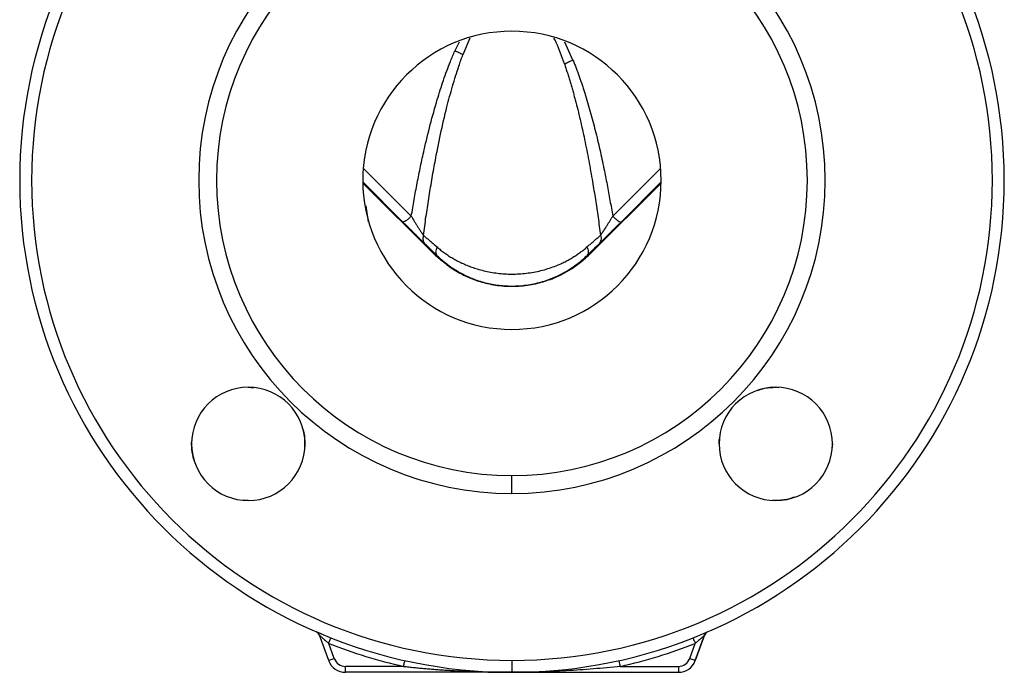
# Model space of a CAD drawing. Header units: millimetres. Extents: x 1043 to 2166, y -155 to 698.
# Tile 9 of 30: x 1366 to 1531, y 87 to 196. Entities that reach past the tile are written whole.
import ezdxf

# ---------------------------------------------------------------- set-up
doc = ezdxf.new("R2010")
doc.units = ezdxf.units.MM

msp = doc.modelspace()

# ---------------------------------------------------------------- linework, layer by layer
at = {"color": 8, "linetype": 'Continuous', "lineweight": 25}
for p, q in [((1441.01, 193.37), (1439.84, 190.57)), ((1439.22, 192.7), (1438.5, 191.22)), ((1458.29, 189.69), (1456.94, 192.7)), ((1431.2, 163.49), (1423.16, 171.58)), ((1472.99, 171.58), (1464.95, 163.49)), ((1430.34, 161.98), (1429.8, 162.51)), ((1466.35, 162.51), (1465.81, 161.98))]:
    msp.add_line(p, q, dxfattribs=at)
at = {"color": 7, "linetype": 'Continuous', "lineweight": 25}
for p, q in [((1429.8, 162.51), (1423.07, 169.28)), ((1435.07, 157.05), (1423.08, 169.05)), ((1461.07, 157.05), (1473.07, 169.05)), ((1473.07, 169.28), (1466.35, 162.51)), ((1424.05, 162.58), (1423.61, 165.21)), ((1435.49, 156.92), (1435.38, 156.82)), ((1460.66, 156.92), (1460.77, 156.82)), ((1492.27, 134.82), (1492.78, 134.77)), ((1394.38, 125.32), (1394.43, 125.82)), ((1413.38, 125.32), (1413.33, 124.81)), ((1501.77, 125.32), (1501.68, 124.44)), ((1448.07, 117.01), (1448.07, 120.01)), ((1403.88, 115.82), (1403.01, 115.9)), ((1492.27, 115.82), (1491.76, 115.87)), ((1417.36, 88.98), (1415.81, 93.24)), ((1478.79, 88.98), (1480.34, 93.24)), ((1480.17, 92.78), (1478.79, 88.98)), ((1480.34, 93.24), (1480.18, 92.79)), ((1480.34, 93.24), (1480.47, 93.49)), ((1418.29, 89.33), (1417.37, 91.86)), ((1477.85, 89.33), (1478.77, 91.86)), ((1420.17, 87.01), (1420.17, 88.01)), ((1429.91, 88.01), (1420.17, 88.01)), ((1448.07, 89.01), (1448.07, 87.01)), ((1466.24, 88.01), (1475.97, 88.01)), ((1475.97, 88.01), (1475.97, 87.01)), ((1448.07, 87.01), (1420.17, 87.01)), ((1448.07, 87.01), (1475.97, 87.01))]:
    msp.add_line(p, q, dxfattribs=at)
at = {"color": 7, "linetype": 'Continuous', "lineweight": 25, "flags": 128}
for points in [[(1417.36, 88.98), (1417.37, 88.99), (1417.43, 89.01), (1417.51, 89.04), (1417.63, 89.08), (1417.77, 89.14), (1417.94, 89.19), (1418.11, 89.26), (1418.29, 89.33)], [(1477.85, 89.33), (1478.04, 89.26), (1478.21, 89.19), (1478.37, 89.14), (1478.52, 89.08), (1478.63, 89.04), (1478.72, 89.01), (1478.77, 88.99), (1478.79, 88.98)], [(1466.24, 88.01), (1466.16, 88.38), (1466.09, 88.7), (1466.04, 88.91), (1466.02, 88.99)]]:
    msp.add_lwpolyline(points, dxfattribs=at)
at = {"color": 7, "linetype": 'Continuous', "lineweight": 25}
for centre, radius, start, end in [((1448.07, 169.51), 82.5, 90, 270), ((1448.07, 169.51), 82.5, 270, 90), ((1448.07, 169.51), 80.5, 90, 270), ((1448.07, 169.51), 80.5, 270, 90), ((1448.07, 169.51), 52.5, 90, 270), ((1448.07, 169.51), 52.5, 270, 90), ((1448.07, 169.51), 49.5, 90, 270), ((1448.07, 169.51), 49.5, 270, 90), ((1448.07, 169.51), 25, 90, 270), ((1448.07, 169.51), 25, 270, 90), ((1403.88, 125.32), 9.5, 90, 270), ((1403.88, 125.32), 9.5, 270, 90), ((1492.27, 125.32), 9.5, 0, 180), ((1492.27, 125.32), 9.5, 180, 0), ((1481.28, 92.9), 1, 113.434, 160.0006), ((1448.07, 169.51), 83.5, 248.4279, 257.4345), ((1448.07, 169.51), 83.5, 282.5655, 291.5721), ((1420.17, 90.01), 2, 200, 270), ((1475.97, 90.01), 2, 270, 340), ((1420.17, 90.01), 3, 200, 270), ((1475.97, 90.01), 3, 270, 340)]:
    msp.add_arc(centre, radius, start, end, dxfattribs=at)
at = {"color": 8, "linetype": 'Continuous', "lineweight": 25}
msp.add_open_spline([(1456.85, 189.05), (1456.44, 190.25), (1455.94, 191.73), (1455.24, 193.12), (1455.11, 193.38)], degree=3, knots=[0, 0, 0, 0, 0.817576, 1, 1, 1, 1], dxfattribs=at)
at = {"color": 7, "linetype": 'Continuous', "lineweight": 25}
for points, knots in [([(1431.2, 163.49), (1431.28, 163.96), (1431.43, 164.89), (1431.67, 166.28), (1431.93, 167.68), (1432.19, 169.07), (1432.46, 170.46), (1432.75, 171.84), (1433.04, 173.23), (1433.56, 175.57), (1434.36, 178.86), (1435.44, 182.76), (1436.56, 186.29), (1437.45, 188.7), (1438.11, 190.34), (1438.37, 190.92), (1438.5, 191.22)], [0, 0, 0, 0, 0.049292, 0.098584, 0.147876, 0.197168, 0.246459, 0.295751, 0.345043, 0.394335, 0.54648, 0.698623, 0.81591, 0.933195, 0.966597, 1, 1, 1, 1]), ([(1433.24, 160.29), (1433.31, 160.81), (1433.44, 161.84), (1433.66, 163.38), (1433.89, 164.93), (1434.12, 166.47), (1434.37, 168.01), (1434.63, 169.55), (1434.89, 171.09), (1435.36, 173.66), (1436.08, 177.25), (1437.06, 181.48), (1438.08, 185.29), (1438.89, 187.88), (1439.49, 189.63), (1439.73, 190.26), (1439.84, 190.57)], [0, 0, 0, 0, 0.050274, 0.100547, 0.150821, 0.201095, 0.251369, 0.301643, 0.351917, 0.402191, 0.554198, 0.706204, 0.82094, 0.935674, 0.967836, 1, 1, 1, 1]), ([(1439.84, 190.57), (1439.64, 190.68), (1439.42, 190.79), (1438.96, 191.01), (1438.73, 191.12), (1438.5, 191.22)], [0, 0, 0, 0, 0.5, 0.5, 1, 1, 1, 1]), ([(1456.85, 189.05), (1457.06, 189.15), (1457.29, 189.27), (1457.78, 189.49), (1458.04, 189.6), (1458.29, 189.69)], [0, 0, 0, 0, 0.5, 0.5, 1, 1, 1, 1]), ([(1456.85, 189.05), (1456.94, 188.8), (1457.11, 188.3), (1457.35, 187.55), (1457.59, 186.8), (1457.82, 186.05), (1458.04, 185.3), (1458.26, 184.54), (1458.46, 183.78), (1458.9, 182.18), (1459.51, 179.71), (1460.26, 176.31), (1460.94, 172.83), (1461.54, 169.48), (1462.06, 166.3), (1462.5, 163.3), (1462.77, 161.29), (1462.91, 160.29)], [0, 0, 0, 0, 0.026699, 0.053398, 0.080097, 0.106795, 0.133494, 0.160193, 0.186892, 0.213591, 0.329839, 0.446088, 0.568469, 0.69085, 0.7939, 0.89695, 1, 1, 1, 1]), ([(1458.29, 189.69), (1458.38, 189.47), (1458.57, 189.01), (1458.83, 188.31), (1459.09, 187.62), (1459.34, 186.92), (1459.58, 186.22), (1459.82, 185.52), (1460.05, 184.81), (1460.53, 183.31), (1461.21, 181), (1462.04, 177.85), (1462.8, 174.67), (1463.45, 171.65), (1464.01, 168.81), (1464.5, 166.15), (1464.8, 164.38), (1464.95, 163.49)], [0, 0, 0, 0, 0.02734, 0.0546797, 0.0820195, 0.1093593, 0.1366991, 0.1640388, 0.1913785, 0.2187181, 0.3383294, 0.4579414, 0.5795185, 0.701096, 0.8007306, 0.9003652, 1, 1, 1, 1]), ([(1431.2, 163.49), (1431.03, 163.34), (1430.87, 163.19), (1430.55, 162.93), (1430.41, 162.81), (1430.16, 162.63), (1430.05, 162.57), (1429.89, 162.5), (1429.83, 162.49), (1429.8, 162.51)], [0, 0, 0, 0, 0.25, 0.25, 0.5, 0.5, 0.75, 0.75, 1, 1, 1, 1]), ([(1431.2, 163.49), (1431.24, 163.42), (1431.33, 163.26), (1431.47, 163.03), (1431.61, 162.8), (1431.75, 162.57), (1431.89, 162.34), (1432.03, 162.11), (1432.18, 161.88), (1432.32, 161.65), (1432.46, 161.43), (1432.6, 161.21), (1432.74, 161.01), (1432.87, 160.81), (1433, 160.63), (1433.12, 160.45), (1433.2, 160.35), (1433.24, 160.29)], [0, 0, 0, 0, 0.068127, 0.136232, 0.20433, 0.272423, 0.34052, 0.408638, 0.476774, 0.544891, 0.613011, 0.681162, 0.74492, 0.808676, 0.872433, 0.936182, 1, 1, 1, 1]), ([(1462.91, 160.29), (1462.93, 160.32), (1462.98, 160.38), (1463.05, 160.48), (1463.12, 160.58), (1463.19, 160.69), (1463.27, 160.8), (1463.34, 160.91), (1463.42, 161.02), (1463.49, 161.14), (1463.57, 161.25), (1463.65, 161.37), (1463.73, 161.49), (1463.81, 161.62), (1463.88, 161.74), (1464.02, 161.95), (1464.21, 162.27), (1464.46, 162.68), (1464.71, 163.09), (1464.87, 163.36), (1464.95, 163.49)], [0, 0, 0, 0, 0.037074, 0.074112, 0.11113, 0.148147, 0.185169, 0.222191, 0.259208, 0.296226, 0.333248, 0.370268, 0.40728, 0.444279, 0.481275, 0.518276, 0.638736, 0.759142, 0.879551, 1, 1, 1, 1]), ([(1464.95, 163.49), (1465.1, 163.35), (1465.26, 163.2), (1465.58, 162.94), (1465.73, 162.82), (1466, 162.63), (1466.11, 162.57), (1466.27, 162.5), (1466.32, 162.49), (1466.35, 162.51)], [0, 0, 0, 0, 0.25, 0.25, 0.5, 0.5, 0.75, 0.75, 1, 1, 1, 1]), ([(1433.47, 158.88), (1433.22, 159.12), (1432.71, 159.62), (1431.77, 160.55), (1430.96, 161.35), (1430.49, 161.83), (1430.34, 161.98)], [0, 0, 0, 0, 0.289258, 0.578883, 0.868644, 1, 1, 1, 1]), ([(1465.81, 161.98), (1465.66, 161.83), (1465.18, 161.35), (1464.38, 160.55), (1463.43, 159.62), (1462.93, 159.12), (1462.67, 158.88)], [0, 0, 0, 0, 0.131356, 0.421118, 0.710743, 1, 1, 1, 1]), ([(1433.24, 160.29), (1433.23, 160.25), (1433.2, 160.17), (1433.18, 160.04), (1433.16, 159.92), (1433.15, 159.79), (1433.15, 159.67), (1433.16, 159.56), (1433.18, 159.44), (1433.21, 159.33), (1433.24, 159.23), (1433.29, 159.13), (1433.34, 159.04), (1433.4, 158.96), (1433.45, 158.9), (1433.47, 158.88)], [0, 0, 0, 0, 0.076809, 0.153723, 0.230691, 0.307674, 0.384646, 0.461594, 0.538514, 0.61541, 0.692294, 0.769179, 0.846083, 0.923019, 1, 1, 1, 1]), ([(1433.24, 160.29), (1433.32, 160.23), (1433.47, 160.1), (1433.71, 159.89), (1433.95, 159.68), (1434.2, 159.47), (1434.45, 159.25), (1434.71, 159.03), (1434.97, 158.8), (1435.23, 158.57), (1435.41, 158.42), (1435.51, 158.34)], [0, 0, 0, 0, 0.111104, 0.222225, 0.333344, 0.444456, 0.555566, 0.666677, 0.777789, 0.888899, 1, 1, 1, 1]), ([(1460.64, 158.34), (1460.73, 158.41), (1460.9, 158.56), (1461.15, 158.78), (1461.4, 159), (1461.65, 159.21), (1461.89, 159.42), (1462.13, 159.62), (1462.38, 159.84), (1462.64, 160.06), (1462.82, 160.22), (1462.91, 160.29)], [0, 0, 0, 0, 0.105595, 0.211194, 0.316792, 0.42239, 0.527988, 0.633588, 0.739188, 0.869595, 1, 1, 1, 1]), ([(1462.91, 160.29), (1462.99, 160.02), (1463.02, 159.74), (1462.93, 159.25), (1462.82, 159.03), (1462.67, 158.88)], [0, 0, 0, 0, 0.5, 0.5, 1, 1, 1, 1]), ([(1433.47, 158.88), (1433.68, 158.68), (1434.11, 158.26), (1434.79, 157.6), (1435.25, 157.15), (1435.49, 156.92)], [0, 0, 0, 0, 0.344492, 0.677543, 1, 1, 1, 1]), ([(1460.66, 156.92), (1460.83, 157.09), (1461.18, 157.43), (1461.69, 157.93), (1462.19, 158.41), (1462.52, 158.73), (1462.67, 158.88)], [0, 0, 0, 0, 0.240715, 0.487366, 0.740329, 1, 1, 1, 1]), ([(1435.38, 156.82), (1435.28, 156.91), (1435.13, 157.04), (1435.07, 157.06), (1435.07, 157.05)], [0, 0, 0, 0, 0.504957, 1, 1, 1, 1]), ([(1435.51, 158.34), (1435.44, 158.2), (1435.38, 158.06), (1435.3, 157.78), (1435.28, 157.65), (1435.28, 157.4), (1435.3, 157.28), (1435.37, 157.08), (1435.42, 156.99), (1435.49, 156.92)], [0, 0, 0, 0, 0.25, 0.25, 0.5, 0.5, 0.75, 0.75, 1, 1, 1, 1]), ([(1435.38, 156.82), (1435.4, 156.8), (1435.45, 156.75), (1435.53, 156.68), (1435.62, 156.61), (1435.71, 156.52), (1435.81, 156.44), (1435.91, 156.35), (1436.03, 156.25), (1436.14, 156.15), (1436.27, 156.05), (1436.4, 155.94), (1436.54, 155.83), (1436.68, 155.72), (1436.83, 155.6), (1437.11, 155.39), (1437.56, 155.06), (1438.21, 154.62), (1438.93, 154.18), (1440.08, 153.56), (1441.8, 152.79), (1444.29, 152.06), (1447.08, 151.69), (1449.97, 151.76), (1452.7, 152.27), (1455.02, 153.06), (1456.92, 153.99), (1458.39, 154.9), (1459.56, 155.77), (1460.2, 156.32), (1460.52, 156.6), (1460.66, 156.72), (1460.73, 156.78), (1460.77, 156.82)], [0, 0, 0, 0, 0.008761, 0.017516, 0.026268, 0.03502, 0.043771, 0.052523, 0.061276, 0.07003, 0.078783, 0.087536, 0.096288, 0.10504, 0.113791, 0.122543, 0.153575, 0.184606, 0.215639, 0.246672, 0.321047, 0.395409, 0.473354, 0.551292, 0.628328, 0.705387, 0.771013, 0.836636, 0.897913, 0.95918, 0.972782, 0.986386, 1, 1, 1, 1]), ([(1435.49, 156.92), (1435.59, 156.83), (1435.79, 156.63), (1436.1, 156.35), (1436.42, 156.07), (1436.74, 155.8), (1437.08, 155.54), (1437.42, 155.28), (1437.78, 155.02), (1438.14, 154.78), (1438.51, 154.54), (1438.89, 154.31), (1439.27, 154.08), (1439.67, 153.87), (1440.07, 153.66), (1440.48, 153.47), (1440.9, 153.28), (1441.33, 153.1), (1441.76, 152.93), (1442.78, 152.56), (1444.45, 152.1), (1446.83, 151.78), (1449.29, 151.77), (1451.74, 152.11), (1454.11, 152.77), (1455.82, 153.51), (1456.97, 154.14), (1457.66, 154.55), (1458.31, 154.98), (1458.94, 155.44), (1459.55, 155.91), (1460.12, 156.41), (1460.48, 156.75), (1460.66, 156.92)], [0, 0, 0, 0, 0.016443, 0.032894, 0.04935, 0.06581, 0.082271, 0.098733, 0.115194, 0.131653, 0.148111, 0.164567, 0.181023, 0.197478, 0.213934, 0.230392, 0.24685, 0.263308, 0.279766, 0.296224, 0.377367, 0.458501, 0.539631, 0.624295, 0.70897, 0.793656, 0.823132, 0.852608, 0.88209, 0.911576, 0.941062, 0.97054, 1, 1, 1, 1]), ([(1435.51, 158.34), (1435.6, 158.25), (1435.8, 158.08), (1436.11, 157.83), (1436.43, 157.58), (1436.76, 157.34), (1437.1, 157.11), (1437.44, 156.88), (1437.79, 156.65), (1438.15, 156.44), (1438.52, 156.23), (1438.9, 156.02), (1439.29, 155.82), (1439.68, 155.63), (1440.09, 155.45), (1440.5, 155.27), (1440.92, 155.11), (1441.34, 154.95), (1441.78, 154.8), (1442.79, 154.47), (1444.46, 154.07), (1446.84, 153.78), (1449.29, 153.78), (1451.74, 154.07), (1454.1, 154.66), (1455.81, 155.32), (1456.96, 155.87), (1457.64, 156.23), (1458.3, 156.62), (1458.93, 157.02), (1459.53, 157.44), (1460.1, 157.88), (1460.46, 158.18), (1460.64, 158.34)], [0, 0, 0, 0, 0.016452, 0.032909, 0.049369, 0.06583, 0.082292, 0.098754, 0.115217, 0.13168, 0.148141, 0.164601, 0.181059, 0.197518, 0.213979, 0.230441, 0.246903, 0.263364, 0.279824, 0.296285, 0.377402, 0.458511, 0.539616, 0.624263, 0.708921, 0.793591, 0.823077, 0.852562, 0.882053, 0.911545, 0.941035, 0.970523, 1, 1, 1, 1]), ([(1460.64, 158.34), (1460.71, 158.21), (1460.76, 158.08), (1460.84, 157.81), (1460.86, 157.68), (1460.87, 157.42), (1460.85, 157.3), (1460.78, 157.09), (1460.73, 157), (1460.66, 156.92)], [0, 0, 0, 0, 0.25, 0.25, 0.5, 0.5, 0.75, 0.75, 1, 1, 1, 1]), ([(1461.07, 157.05), (1461.07, 157.06), (1461.02, 157.04), (1460.87, 156.91), (1460.77, 156.82)], [0, 0, 0, 0, 0.495031, 1, 1, 1, 1]), ([(1403.88, 134.81), (1403.88, 134.81), (1404.17, 134.84), (1404.46, 134.78), (1404.75, 134.73)], [0, 0, 0, 0, 0.000651, 1, 1, 1, 1]), ([(1489.22, 134.27), (1489.61, 134.41), (1490.6, 134.75), (1491.64, 134.79), (1492.27, 134.82)], [0, 0, 0, 0, 0.4015694, 1, 1, 1, 1]), ([(1412.83, 128.36), (1412.97, 127.97), (1413.31, 126.98), (1413.35, 125.94), (1413.38, 125.32)], [0, 0, 0, 0, 0.401567, 1, 1, 1, 1]), ([(1482.77, 125.31), (1482.77, 125.31), (1482.74, 125.61), (1482.8, 125.9), (1482.85, 126.19)], [0, 0, 0, 0, 0.000648, 1, 1, 1, 1]), ([(1394.92, 122.27), (1394.79, 122.66), (1394.45, 123.65), (1394.4, 124.69), (1394.38, 125.32)], [0, 0, 0, 0, 0.401584, 1, 1, 1, 1]), ([(1495.32, 116.36), (1494.92, 116.22), (1493.94, 115.88), (1492.89, 115.84), (1492.27, 115.82)], [0, 0, 0, 0, 0.401581, 1, 1, 1, 1]), ([(1415.81, 93.24), (1415.76, 93.35), (1415.7, 93.47), (1415.51, 93.67), (1415.4, 93.76), (1415.26, 93.81)], [0, 0, 0, 0, 0.5, 0.5, 1, 1, 1, 1]), ([(1416.15, 93.44), (1416.03, 93.49), (1415.84, 93.57), (1415.66, 93.64), (1415.58, 93.68), (1415.53, 93.69), (1415.53, 93.68), (1415.55, 93.65), (1415.6, 93.58), (1415.66, 93.51), (1415.7, 93.46)], [0, 0, 0, 0, 0.254526, 0.3883, 0.505782, 0.609198, 0.701056, 0.783921, 0.860195, 1, 1, 1, 1]), ([(1415.81, 93.24), (1415.81, 93.24), (1415.81, 93.24), (1415.82, 93.23), (1415.84, 93.21), (1415.86, 93.19), (1415.9, 93.15), (1415.98, 93.08), (1416.11, 92.97), (1416.26, 92.83), (1416.45, 92.66), (1416.68, 92.46), (1416.92, 92.25), (1417.15, 92.05), (1417.3, 91.92), (1417.37, 91.86)], [0, 0, 0, 0, 0.027178, 0.054311, 0.081465, 0.108612, 0.135755, 0.214167, 0.292635, 0.391677, 0.490745, 0.62823, 0.765735, 0.882865, 1, 1, 1, 1]), ([(1417.37, 91.86), (1417.47, 92.1), (1417.56, 92.34), (1417.7, 92.69), (1417.74, 92.79), (1417.74, 92.79)], [0, 0, 0, 0, 0.5, 0.5, 1, 1, 1, 1]), ([(1478.41, 92.79), (1478.41, 92.79), (1478.45, 92.69), (1478.58, 92.34), (1478.68, 92.1), (1478.77, 91.86)], [0, 0, 0, 0, 0.5, 0.5, 1, 1, 1, 1]), ([(1480.34, 93.24), (1480.34, 93.24), (1480.34, 93.24), (1480.33, 93.23), (1480.31, 93.21), (1480.29, 93.19), (1480.24, 93.15), (1480.17, 93.08), (1480.04, 92.97), (1479.89, 92.84), (1479.7, 92.66), (1479.48, 92.47), (1479.23, 92.25), (1479, 92.05), (1478.85, 91.92), (1478.77, 91.86)], [0, 0, 0, 0, 0.0270884, 0.0541388, 0.0812064, 0.1082705, 0.1353251, 0.2119481, 0.288619, 0.3878712, 0.4871495, 0.6255406, 0.7639509, 0.8819726, 1, 1, 1, 1]), ([(1480.34, 93.24), (1480.35, 93.27), (1480.38, 93.33), (1480.41, 93.39), (1480.43, 93.42)], [0, 0, 0, 0, 0.500003, 1, 1, 1, 1]), ([(1429.91, 88.01), (1429.93, 88.12), (1429.96, 88.25), (1430.01, 88.49), (1430.04, 88.6), (1430.08, 88.79), (1430.1, 88.87), (1430.12, 88.96), (1430.13, 88.99), (1430.13, 88.99)], [0, 0, 0, 0, 0.25, 0.25, 0.5, 0.5, 0.75, 0.75, 1, 1, 1, 1]), ([(1429.91, 88.01), (1430.21, 87.98), (1430.8, 87.91), (1431.7, 87.82), (1432.59, 87.73), (1433.49, 87.65), (1434.38, 87.57), (1435.28, 87.5), (1436.17, 87.43), (1437.07, 87.37), (1437.97, 87.32), (1439.33, 87.24), (1441.16, 87.15), (1443.47, 87.07), (1445.77, 87.02), (1447.31, 87.01), (1448.07, 87.01)], [0, 0, 0, 0, 0.049322, 0.098644, 0.147965, 0.197286, 0.246608, 0.295929, 0.34525, 0.394571, 0.443892, 0.493213, 0.61991, 0.746607, 0.873304, 1, 1, 1, 1]), ([(1466.24, 88.01), (1464.74, 87.84), (1463.23, 87.7), (1460.2, 87.45), (1458.69, 87.34), (1454.14, 87.09), (1451.11, 87.01), (1448.07, 87.01)], [0, 0, 0, 0, 0.25, 0.25, 0.5, 0.5, 1, 1, 1, 1])]:
    msp.add_open_spline(points, degree=3, knots=knots, dxfattribs=at)

doc.saveas('drawing.dxf')
